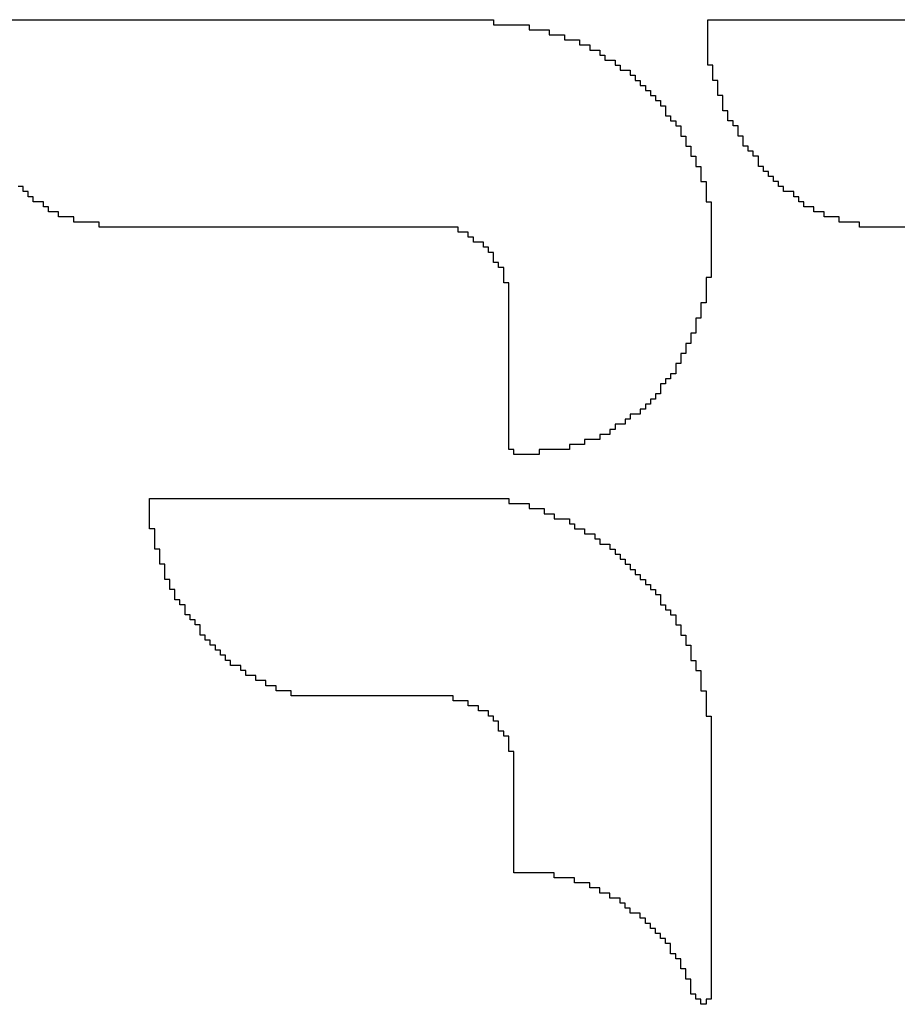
# Model space of a CAD drawing. Header units: millimetres. Extents: x -1.5 to 11.1, y -3 to 5.
# Tile 16 of 256: x 0.4619 to 0.5418, y 0.7724 to 0.8621. Entities that reach past the tile are written whole.
import ezdxf

# ---------------------------------------------------------------- set-up
doc = ezdxf.new("R2010")
doc.units = ezdxf.units.MM
doc.header["$MEASUREMENT"] = 0
doc.layers.add('TopOverlay', color=2, linetype='Continuous', true_color=0xffff00)

# ---------------------------------------------------------------- blocks, each defined once
blk = doc.blocks.new('GRF_2021_F____17')
at = {"layer": 'TopOverlay'}
for p, q in [((-0.145211, 0.037118), (-0.094952, 0.037118)), ((-0.094952, 0.037118), (-0.094952, 0.036657)), ((-0.07543, 0.036657), (-0.07543, 0.037118)), ((-0.07543, 0.037118), (-0.025632, 0.037118)), ((-0.094952, 0.036657), (-0.091724, 0.036657)), ((-0.091724, 0.036657), (-0.091724, 0.036196)), ((-0.091724, 0.036196), (-0.08988, 0.036196)), ((-0.08988, 0.036196), (-0.08988, 0.035735)), ((-0.07543, 0.036196), (-0.07543, 0.036657)), ((-0.07543, 0.035735), (-0.07543, 0.036196)), ((-0.08988, 0.035735), (-0.088496, 0.035735)), ((-0.088496, 0.035735), (-0.088496, 0.035274)), ((-0.088496, 0.035274), (-0.087113, 0.035274)), ((-0.087113, 0.035274), (-0.087113, 0.034813)), ((-0.07543, 0.035274), (-0.07543, 0.035735)), ((-0.07543, 0.034813), (-0.07543, 0.035274)), ((-0.087113, 0.034813), (-0.086191, 0.034813)), ((-0.086191, 0.034813), (-0.086191, 0.034352)), ((-0.086191, 0.034352), (-0.085269, 0.034352)), ((-0.085269, 0.034352), (-0.085269, 0.03389)), ((-0.07543, 0.034352), (-0.07543, 0.034813)), ((-0.07543, 0.03389), (-0.07543, 0.034352)), ((-0.085269, 0.03389), (-0.084808, 0.03389)), ((-0.084808, 0.03389), (-0.084807, 0.033429)), ((-0.084807, 0.033429), (-0.083885, 0.033429)), ((-0.083885, 0.033429), (-0.083885, 0.032968)), ((-0.07543, 0.033429), (-0.07543, 0.03389)), ((-0.07543, 0.032968), (-0.07543, 0.033429)), ((-0.083885, 0.032968), (-0.083424, 0.032968)), ((-0.083424, 0.032968), (-0.083424, 0.032507)), ((-0.083424, 0.032507), (-0.082502, 0.032507)), ((-0.082502, 0.032507), (-0.082502, 0.032046)), ((-0.074969, 0.032968), (-0.07543, 0.032968)), ((-0.074969, 0.032507), (-0.074969, 0.032968)), ((-0.074969, 0.032046), (-0.074969, 0.032507)), ((-0.082502, 0.032046), (-0.082041, 0.032046)), ((-0.082041, 0.032046), (-0.082041, 0.031585)), ((-0.082041, 0.031585), (-0.08158, 0.031585)), ((-0.08158, 0.031585), (-0.08158, 0.031124)), ((-0.074969, 0.031585), (-0.074969, 0.032046)), ((-0.074508, 0.031585), (-0.074969, 0.031585)), ((-0.074508, 0.031124), (-0.074508, 0.031585)), ((-0.08158, 0.031124), (-0.081119, 0.031124)), ((-0.081119, 0.031124), (-0.081119, 0.030663)), ((-0.081119, 0.030663), (-0.080658, 0.030663)), ((-0.080658, 0.030663), (-0.080658, 0.030202)), ((-0.074508, 0.030663), (-0.074508, 0.031124)), ((-0.074508, 0.030202), (-0.074508, 0.030663)), ((-0.080658, 0.030202), (-0.080197, 0.030202)), ((-0.080197, 0.030202), (-0.080197, 0.029741)), ((-0.080197, 0.029741), (-0.079735, 0.029741)), ((-0.079735, 0.029741), (-0.079735, 0.029279)), ((-0.074047, 0.030202), (-0.074508, 0.030202)), ((-0.074047, 0.029741), (-0.074047, 0.030202)), ((-0.074047, 0.029279), (-0.074047, 0.029741)), ((-0.079735, 0.029279), (-0.079274, 0.029279)), ((-0.079274, 0.029279), (-0.079274, 0.028818)), ((-0.079274, 0.028818), (-0.079274, 0.028357)), ((-0.074047, 0.028818), (-0.074047, 0.029279)), ((-0.073586, 0.028818), (-0.074047, 0.028818)), ((-0.073586, 0.028357), (-0.073586, 0.028818)), ((-0.079274, 0.028357), (-0.078813, 0.028357)), ((-0.078813, 0.028357), (-0.078813, 0.027896)), ((-0.078813, 0.027896), (-0.078352, 0.027896)), ((-0.078352, 0.027896), (-0.078352, 0.027435)), ((-0.073586, 0.027896), (-0.073586, 0.028357)), ((-0.073124, 0.027896), (-0.073586, 0.027896)), ((-0.073124, 0.027435), (-0.073124, 0.027896)), ((-0.078352, 0.027435), (-0.077891, 0.027435)), ((-0.077891, 0.027435), (-0.077891, 0.026974)), ((-0.077891, 0.026974), (-0.077891, 0.026513)), ((-0.072663, 0.027435), (-0.073124, 0.027435)), ((-0.072663, 0.026974), (-0.072663, 0.027435)), ((-0.072663, 0.026513), (-0.072663, 0.026974)), ((-0.077891, 0.026513), (-0.07743, 0.026513)), ((-0.07743, 0.026513), (-0.07743, 0.026052)), ((-0.07743, 0.026052), (-0.07743, 0.025591)), ((-0.072202, 0.026513), (-0.072663, 0.026513)), ((-0.072202, 0.026052), (-0.072202, 0.026513)), ((-0.072202, 0.025591), (-0.072202, 0.026052)), ((-0.07743, 0.025591), (-0.076969, 0.025591)), ((-0.076969, 0.025591), (-0.076969, 0.02513)), ((-0.071741, 0.025591), (-0.072202, 0.025591)), ((-0.071741, 0.02513), (-0.071741, 0.025591)), ((-0.076969, 0.02513), (-0.076969, 0.024669)), ((-0.076969, 0.024669), (-0.076508, 0.024669)), ((-0.076508, 0.024669), (-0.076508, 0.024207)), ((-0.07128, 0.02513), (-0.071741, 0.02513)), ((-0.07128, 0.024669), (-0.07128, 0.02513)), ((-0.070819, 0.024669), (-0.07128, 0.024669)), ((-0.070819, 0.024207), (-0.070819, 0.024669)), ((-0.076508, 0.024207), (-0.076508, 0.023746)), ((-0.076508, 0.023746), (-0.076047, 0.023746)), ((-0.076047, 0.023746), (-0.076047, 0.023285)), ((-0.070819, 0.023746), (-0.070819, 0.024207)), ((-0.070358, 0.023746), (-0.070819, 0.023746)), ((-0.070358, 0.023285), (-0.070358, 0.023746)), ((-0.076047, 0.023285), (-0.076047, 0.022824)), ((-0.076047, 0.022824), (-0.076047, 0.022363)), ((-0.069897, 0.023285), (-0.070358, 0.023285)), ((-0.069897, 0.022824), (-0.069897, 0.023285)), ((-0.069436, 0.022824), (-0.069897, 0.022824)), ((-0.069436, 0.022363), (-0.069436, 0.022824)), ((-0.137833, 0.021902), (-0.138294, 0.021902)), ((-0.137833, 0.021441), (-0.137833, 0.021902)), ((-0.076047, 0.022363), (-0.075586, 0.022363)), ((-0.075586, 0.022363), (-0.075585, 0.021902)), ((-0.075585, 0.021902), (-0.075586, 0.021441)), ((-0.068975, 0.022363), (-0.069436, 0.022363)), ((-0.068975, 0.021902), (-0.068975, 0.022363)), ((-0.068514, 0.021902), (-0.068975, 0.021902)), ((-0.068514, 0.021441), (-0.068514, 0.021902)), ((-0.137372, 0.021441), (-0.137833, 0.021441)), ((-0.137372, 0.02098), (-0.137372, 0.021441)), ((-0.136911, 0.02098), (-0.137372, 0.02098)), ((-0.136911, 0.020519), (-0.136911, 0.02098)), ((-0.075586, 0.021441), (-0.075585, 0.02098)), ((-0.075585, 0.02098), (-0.075586, 0.020519)), ((-0.067591, 0.021441), (-0.068514, 0.021441)), ((-0.067591, 0.02098), (-0.067591, 0.021441)), ((-0.06713, 0.02098), (-0.067591, 0.02098)), ((-0.06713, 0.020519), (-0.06713, 0.02098)), ((-0.135989, 0.020519), (-0.136911, 0.020519)), ((-0.135989, 0.020058), (-0.135989, 0.020519)), ((-0.135528, 0.020058), (-0.135989, 0.020058)), ((-0.135528, 0.019596), (-0.135528, 0.020058)), ((-0.075586, 0.020519), (-0.075124, 0.020519)), ((-0.075124, 0.020519), (-0.075124, 0.020058)), ((-0.075124, 0.020058), (-0.075124, 0.019596)), ((-0.066669, 0.020519), (-0.06713, 0.020519)), ((-0.066669, 0.020058), (-0.066669, 0.020519)), ((-0.065747, 0.020058), (-0.066669, 0.020058)), ((-0.065747, 0.019596), (-0.065747, 0.020058)), ((-0.134606, 0.019596), (-0.135528, 0.019596)), ((-0.134606, 0.019135), (-0.134606, 0.019596)), ((-0.133222, 0.019135), (-0.134606, 0.019135)), ((-0.133222, 0.018674), (-0.133222, 0.019135)), ((-0.075124, 0.019596), (-0.075124, 0.019135)), ((-0.075124, 0.019135), (-0.075124, 0.018674)), ((-0.064825, 0.019596), (-0.065747, 0.019596)), ((-0.064825, 0.019135), (-0.064825, 0.019596)), ((-0.063441, 0.019135), (-0.064825, 0.019135)), ((-0.063441, 0.018674), (-0.063441, 0.019135)), ((-0.130917, 0.018674), (-0.133222, 0.018674)), ((-0.130917, 0.018213), (-0.130917, 0.018674)), ((-0.098179, 0.018213), (-0.130917, 0.018213)), ((-0.098179, 0.017752), (-0.098179, 0.018213)), ((-0.075124, 0.018674), (-0.075124, 0.018213)), ((-0.075124, 0.018213), (-0.075124, 0.017752)), ((-0.061597, 0.018674), (-0.063441, 0.018674)), ((-0.061597, 0.018213), (-0.061597, 0.018674)), ((-0.028859, 0.018213), (-0.061597, 0.018213)), ((-0.097257, 0.017752), (-0.098179, 0.017752)), ((-0.097257, 0.017291), (-0.097257, 0.017752)), ((-0.096796, 0.017291), (-0.097257, 0.017291)), ((-0.096796, 0.01683), (-0.096796, 0.017291)), ((-0.075124, 0.017752), (-0.075124, 0.017291)), ((-0.075124, 0.017291), (-0.075124, 0.01683)), ((-0.095874, 0.01683), (-0.096796, 0.01683)), ((-0.095874, 0.016369), (-0.095874, 0.01683)), ((-0.095413, 0.016369), (-0.095874, 0.016369)), ((-0.095413, 0.015908), (-0.095413, 0.016369)), ((-0.075124, 0.01683), (-0.075124, 0.016369)), ((-0.075124, 0.016369), (-0.075124, 0.015908)), ((-0.094952, 0.015908), (-0.095413, 0.015908)), ((-0.094952, 0.015447), (-0.094952, 0.015908)), ((-0.094952, 0.014986), (-0.094952, 0.015447)), ((-0.075124, 0.015908), (-0.075124, 0.015447)), ((-0.075124, 0.015447), (-0.075124, 0.014986)), ((-0.094491, 0.014986), (-0.094952, 0.014986)), ((-0.094491, 0.014524), (-0.094491, 0.014986)), ((-0.094029, 0.014524), (-0.094491, 0.014524)), ((-0.094029, 0.014063), (-0.094029, 0.014524)), ((-0.075124, 0.014986), (-0.075124, 0.014524)), ((-0.075124, 0.014524), (-0.075124, 0.014063)), ((-0.094029, 0.013602), (-0.094029, 0.014063)), ((-0.094029, 0.013141), (-0.094029, 0.013602)), ((-0.075124, 0.013602), (-0.075586, 0.013602)), ((-0.075586, 0.013602), (-0.075586, 0.013141)), ((-0.075124, 0.014063), (-0.075124, 0.013602)), ((-0.093568, 0.013141), (-0.094029, 0.013141)), ((-0.093568, 0.01268), (-0.093568, 0.013141)), ((-0.093568, 0.012219), (-0.093568, 0.01268)), ((-0.075586, 0.013141), (-0.075586, 0.01268)), ((-0.075586, 0.01268), (-0.075586, 0.012219)), ((-0.093568, 0.011758), (-0.093568, 0.012219)), ((-0.093568, 0.011297), (-0.093568, 0.011758)), ((-0.075586, 0.012219), (-0.075586, 0.011758)), ((-0.075586, 0.011758), (-0.075585, 0.011297)), ((-0.093568, 0.010836), (-0.093568, 0.011297)), ((-0.093568, 0.010375), (-0.093568, 0.010836)), ((-0.075585, 0.011297), (-0.076047, 0.011297)), ((-0.076047, 0.011297), (-0.076047, 0.010836)), ((-0.076047, 0.010836), (-0.076047, 0.010375)), ((-0.093568, 0.009914), (-0.093568, 0.010375)), ((-0.093568, 0.009452), (-0.093568, 0.009914)), ((-0.076047, 0.009914), (-0.076508, 0.009914)), ((-0.076508, 0.009914), (-0.076508, 0.009452)), ((-0.076047, 0.010375), (-0.076047, 0.009914)), ((-0.093568, 0.008991), (-0.093568, 0.009452)), ((-0.093568, 0.00853), (-0.093568, 0.008991)), ((-0.076508, 0.009452), (-0.076508, 0.008991)), ((-0.076508, 0.008991), (-0.076508, 0.00853)), ((-0.093568, 0.008069), (-0.093568, 0.00853)), ((-0.076508, 0.00853), (-0.076969, 0.00853)), ((-0.076969, 0.00853), (-0.076969, 0.008069)), ((-0.093568, 0.007608), (-0.093568, 0.008069)), ((-0.093568, 0.007147), (-0.093568, 0.007608)), ((-0.076969, 0.007608), (-0.07743, 0.007608)), ((-0.07743, 0.007608), (-0.07743, 0.007147)), ((-0.076969, 0.008069), (-0.076969, 0.007608)), ((-0.093568, 0.006686), (-0.093568, 0.007147)), ((-0.093568, 0.006225), (-0.093568, 0.006686)), ((-0.07743, 0.006686), (-0.077891, 0.006686)), ((-0.077891, 0.006686), (-0.077891, 0.006225)), ((-0.07743, 0.007147), (-0.07743, 0.006686)), ((-0.093568, 0.005764), (-0.093568, 0.006225)), ((-0.093568, 0.005303), (-0.093568, 0.005764)), ((-0.077891, 0.005764), (-0.078352, 0.005764)), ((-0.078352, 0.005764), (-0.078352, 0.005303)), ((-0.077891, 0.006225), (-0.077891, 0.005764)), ((-0.093568, 0.004842), (-0.093568, 0.005303)), ((-0.093568, 0.00438), (-0.093568, 0.004842)), ((-0.078352, 0.004842), (-0.078813, 0.004842)), ((-0.078813, 0.004842), (-0.078813, 0.00438)), ((-0.078352, 0.005303), (-0.078352, 0.004842)), ((-0.093568, 0.003919), (-0.093568, 0.00438)), ((-0.093568, 0.003458), (-0.093568, 0.003919)), ((-0.079274, 0.003919), (-0.079735, 0.003919)), ((-0.079735, 0.003919), (-0.079735, 0.003458)), ((-0.078813, 0.00438), (-0.079274, 0.00438)), ((-0.079274, 0.00438), (-0.079274, 0.003919)), ((-0.093568, 0.002997), (-0.093568, 0.003458)), ((-0.093568, 0.002536), (-0.093568, 0.002997)), ((-0.079735, 0.002997), (-0.080197, 0.002997)), ((-0.080197, 0.002997), (-0.080197, 0.002536)), ((-0.079735, 0.003458), (-0.079735, 0.002997)), ((-0.093568, 0.002075), (-0.093568, 0.002536)), ((-0.093568, 0.001614), (-0.093568, 0.002075)), ((-0.080658, 0.002075), (-0.081119, 0.002075)), ((-0.081119, 0.002075), (-0.081119, 0.001614)), ((-0.080197, 0.002536), (-0.080658, 0.002536)), ((-0.080658, 0.002536), (-0.080658, 0.002075)), ((-0.093568, 0.001153), (-0.093568, 0.001614)), ((-0.093568, 0.000692), (-0.093568, 0.001153)), ((-0.08158, 0.001153), (-0.082502, 0.001153)), ((-0.082502, 0.001153), (-0.082502, 0.000692)), ((-0.081119, 0.001614), (-0.08158, 0.001614)), ((-0.08158, 0.001614), (-0.08158, 0.001153)), ((-0.093568, 0.00023), (-0.093568, 0.000692)), ((-0.093568, -0.000231), (-0.093568, 0.00023)), ((-0.082963, 0.00023), (-0.083885, 0.00023)), ((-0.083885, 0.00023), (-0.083885, -0.000231)), ((-0.082502, 0.000692), (-0.082963, 0.000692)), ((-0.082963, 0.000692), (-0.082963, 0.00023)), ((-0.093568, -0.000692), (-0.093568, -0.000231)), ((-0.093568, -0.001153), (-0.093568, -0.000692)), ((-0.084346, -0.000692), (-0.085269, -0.000692)), ((-0.085269, -0.000692), (-0.085269, -0.001153)), ((-0.083885, -0.000231), (-0.084347, -0.000231)), ((-0.084347, -0.000231), (-0.084346, -0.000692)), ((-0.093568, -0.001614), (-0.093568, -0.001153)), ((-0.093568, -0.002075), (-0.093568, -0.001614)), ((-0.086652, -0.001614), (-0.088035, -0.001614)), ((-0.088035, -0.001614), (-0.088035, -0.002075)), ((-0.085269, -0.001153), (-0.086652, -0.001153)), ((-0.086652, -0.001153), (-0.086652, -0.001614)), ((-0.093107, -0.002075), (-0.093568, -0.002075)), ((-0.093107, -0.002536), (-0.093107, -0.002075)), ((-0.090802, -0.002536), (-0.093107, -0.002536)), ((-0.088035, -0.002075), (-0.090802, -0.002075)), ((-0.090802, -0.002075), (-0.090802, -0.002536)), ((-0.126306, -0.006997), (-0.126306, -0.006536)), ((-0.126306, -0.006536), (-0.093568, -0.006536)), ((-0.126306, -0.007458), (-0.126306, -0.006997)), ((-0.093568, -0.006536), (-0.093568, -0.006997)), ((-0.093568, -0.006997), (-0.091724, -0.006997)), ((-0.091724, -0.006997), (-0.091724, -0.007458)), ((-0.126306, -0.007919), (-0.126306, -0.007458)), ((-0.126306, -0.00838), (-0.126306, -0.007919)), ((-0.091724, -0.007458), (-0.090341, -0.007458)), ((-0.090341, -0.007458), (-0.090341, -0.007919)), ((-0.090341, -0.007919), (-0.089418, -0.007919)), ((-0.089418, -0.007919), (-0.089418, -0.00838)), ((-0.126306, -0.008842), (-0.126306, -0.00838)), ((-0.126306, -0.009303), (-0.126306, -0.008842)), ((-0.089418, -0.00838), (-0.088035, -0.00838)), ((-0.088035, -0.00838), (-0.088035, -0.008842)), ((-0.088035, -0.008842), (-0.087574, -0.008842)), ((-0.087574, -0.008842), (-0.087574, -0.009303)), ((-0.125845, -0.009303), (-0.126306, -0.009303)), ((-0.125845, -0.009764), (-0.125845, -0.009303)), ((-0.125845, -0.010225), (-0.125845, -0.009764)), ((-0.087574, -0.009303), (-0.086652, -0.009303)), ((-0.086652, -0.009303), (-0.086652, -0.009764)), ((-0.086652, -0.009764), (-0.08573, -0.009764)), ((-0.08573, -0.009764), (-0.08573, -0.010225)), ((-0.125845, -0.010686), (-0.125845, -0.010225)), ((-0.125845, -0.011147), (-0.125845, -0.010686)), ((-0.08573, -0.010225), (-0.085269, -0.010225)), ((-0.085269, -0.010225), (-0.085269, -0.010686)), ((-0.085269, -0.010686), (-0.084346, -0.010686)), ((-0.084346, -0.010686), (-0.084346, -0.011147)), ((-0.125384, -0.011147), (-0.125845, -0.011147)), ((-0.125384, -0.011608), (-0.125384, -0.011147)), ((-0.125384, -0.012069), (-0.125384, -0.011608)), ((-0.084346, -0.011147), (-0.083885, -0.011147)), ((-0.083885, -0.011147), (-0.083885, -0.011608)), ((-0.083885, -0.011608), (-0.083424, -0.011608)), ((-0.083424, -0.011608), (-0.083424, -0.012069)), ((-0.125384, -0.01253), (-0.125384, -0.012069)), ((-0.124923, -0.01253), (-0.125384, -0.01253)), ((-0.124923, -0.012991), (-0.124923, -0.01253)), ((-0.083424, -0.012069), (-0.082963, -0.012069)), ((-0.082963, -0.012069), (-0.082963, -0.01253)), ((-0.082963, -0.01253), (-0.082502, -0.01253)), ((-0.082502, -0.01253), (-0.082502, -0.012991)), ((-0.124923, -0.013452), (-0.124923, -0.012991)), ((-0.124923, -0.013914), (-0.124923, -0.013452)), ((-0.082502, -0.012991), (-0.082041, -0.012991)), ((-0.082041, -0.012991), (-0.082041, -0.013452)), ((-0.082041, -0.013452), (-0.08158, -0.013452)), ((-0.08158, -0.013452), (-0.08158, -0.013914)), ((-0.124462, -0.013914), (-0.124923, -0.013914)), ((-0.124462, -0.014375), (-0.124462, -0.013914)), ((-0.08158, -0.013914), (-0.081119, -0.013914)), ((-0.081119, -0.013914), (-0.081119, -0.014375)), ((-0.124462, -0.014836), (-0.124462, -0.014375)), ((-0.124, -0.014836), (-0.124462, -0.014836)), ((-0.124, -0.015297), (-0.124, -0.014836)), ((-0.081119, -0.014375), (-0.080658, -0.014375)), ((-0.080658, -0.014375), (-0.080658, -0.014836)), ((-0.080658, -0.014836), (-0.080197, -0.014836)), ((-0.080197, -0.014836), (-0.080197, -0.015297)), ((-0.124, -0.015758), (-0.124, -0.015297)), ((-0.123539, -0.015758), (-0.124, -0.015758)), ((-0.123539, -0.016219), (-0.123539, -0.015758)), ((-0.080197, -0.015297), (-0.079735, -0.015297)), ((-0.079735, -0.015297), (-0.079735, -0.015758)), ((-0.079735, -0.015758), (-0.079735, -0.016219)), ((-0.123078, -0.016219), (-0.123539, -0.016219)), ((-0.123078, -0.01668), (-0.123078, -0.016219)), ((-0.123078, -0.017141), (-0.123078, -0.01668)), ((-0.079735, -0.016219), (-0.079274, -0.016219)), ((-0.079274, -0.016219), (-0.079274, -0.01668)), ((-0.079274, -0.01668), (-0.078813, -0.01668)), ((-0.078813, -0.01668), (-0.078813, -0.017141)), ((-0.122617, -0.017141), (-0.123078, -0.017141)), ((-0.122617, -0.017602), (-0.122617, -0.017141)), ((-0.122156, -0.017602), (-0.122617, -0.017602)), ((-0.122156, -0.018063), (-0.122156, -0.017602)), ((-0.078813, -0.017141), (-0.078352, -0.017141)), ((-0.078352, -0.017141), (-0.078352, -0.017602)), ((-0.078352, -0.017602), (-0.078352, -0.018063)), ((-0.121695, -0.018063), (-0.122156, -0.018063)), ((-0.121695, -0.018524), (-0.121695, -0.018063)), ((-0.121695, -0.018986), (-0.121695, -0.018524)), ((-0.078352, -0.018063), (-0.077891, -0.018063)), ((-0.077891, -0.018063), (-0.077891, -0.018524)), ((-0.077891, -0.018524), (-0.077891, -0.018986)), ((-0.121234, -0.018986), (-0.121695, -0.018986)), ((-0.121234, -0.019447), (-0.121234, -0.018986)), ((-0.120773, -0.019447), (-0.121234, -0.019447)), ((-0.120773, -0.019908), (-0.120773, -0.019447)), ((-0.077891, -0.018986), (-0.07743, -0.018986)), ((-0.07743, -0.018986), (-0.07743, -0.019447)), ((-0.07743, -0.019447), (-0.07743, -0.019908)), ((-0.120312, -0.019908), (-0.120773, -0.019908)), ((-0.120312, -0.020369), (-0.120312, -0.019908)), ((-0.119851, -0.020369), (-0.120312, -0.020369)), ((-0.119851, -0.02083), (-0.119851, -0.020369)), ((-0.07743, -0.019908), (-0.076969, -0.019908)), ((-0.076969, -0.019908), (-0.076969, -0.020369)), ((-0.076969, -0.020369), (-0.076969, -0.02083)), ((-0.11939, -0.02083), (-0.119851, -0.02083)), ((-0.11939, -0.021291), (-0.11939, -0.02083)), ((-0.118929, -0.021291), (-0.11939, -0.021291)), ((-0.118929, -0.021752), (-0.118929, -0.021291)), ((-0.076969, -0.02083), (-0.076969, -0.021291)), ((-0.076969, -0.021291), (-0.076508, -0.021291)), ((-0.076508, -0.021291), (-0.076508, -0.021752)), ((-0.118006, -0.021752), (-0.118929, -0.021752)), ((-0.118006, -0.022213), (-0.118006, -0.021752)), ((-0.117545, -0.022213), (-0.118006, -0.022213)), ((-0.117545, -0.022674), (-0.117545, -0.022213)), ((-0.076508, -0.021752), (-0.076508, -0.022213)), ((-0.076508, -0.022213), (-0.076047, -0.022213)), ((-0.076047, -0.022213), (-0.076047, -0.022674)), ((-0.116623, -0.022674), (-0.117545, -0.022674)), ((-0.116623, -0.023135), (-0.116623, -0.022674)), ((-0.115701, -0.023135), (-0.116623, -0.023135)), ((-0.115701, -0.023597), (-0.115701, -0.023135)), ((-0.076047, -0.022674), (-0.076047, -0.023135)), ((-0.076047, -0.023135), (-0.076047, -0.023597)), ((-0.114779, -0.023597), (-0.115701, -0.023597)), ((-0.114779, -0.024058), (-0.114779, -0.023597)), ((-0.113395, -0.024057), (-0.114779, -0.024058)), ((-0.113395, -0.024519), (-0.113395, -0.024057)), ((-0.076047, -0.023597), (-0.076047, -0.024058)), ((-0.076047, -0.024058), (-0.075586, -0.024058)), ((-0.075586, -0.024058), (-0.075586, -0.024519)), ((-0.09864, -0.024519), (-0.113395, -0.024519)), ((-0.09864, -0.02498), (-0.09864, -0.024519)), ((-0.097257, -0.02498), (-0.09864, -0.02498)), ((-0.097257, -0.025441), (-0.097257, -0.02498)), ((-0.075586, -0.024519), (-0.075586, -0.02498)), ((-0.075586, -0.02498), (-0.075586, -0.025441)), ((-0.096335, -0.025441), (-0.097257, -0.025441)), ((-0.096335, -0.025902), (-0.096335, -0.025441)), ((-0.095413, -0.025902), (-0.096335, -0.025902)), ((-0.095413, -0.026363), (-0.095413, -0.025902)), ((-0.075586, -0.025441), (-0.075586, -0.025902)), ((-0.075586, -0.025902), (-0.075586, -0.026363)), ((-0.094952, -0.026363), (-0.095413, -0.026363)), ((-0.094952, -0.026824), (-0.094952, -0.026363)), ((-0.094491, -0.026824), (-0.094952, -0.026824)), ((-0.094491, -0.027285), (-0.094491, -0.026824)), ((-0.075586, -0.026363), (-0.075124, -0.026363)), ((-0.075124, -0.026363), (-0.075124, -0.026824)), ((-0.075124, -0.026824), (-0.075124, -0.027285)), ((-0.094491, -0.027746), (-0.094491, -0.027285)), ((-0.094029, -0.027746), (-0.094491, -0.027746)), ((-0.094029, -0.028207), (-0.094029, -0.027746)), ((-0.075124, -0.027285), (-0.075124, -0.027746)), ((-0.075124, -0.027746), (-0.075124, -0.028208)), ((-0.093568, -0.028207), (-0.094029, -0.028207)), ((-0.093568, -0.028669), (-0.093568, -0.028207)), ((-0.093568, -0.02913), (-0.093568, -0.028669)), ((-0.075124, -0.028208), (-0.075124, -0.028669)), ((-0.075124, -0.028669), (-0.075124, -0.02913)), ((-0.093568, -0.029591), (-0.093568, -0.02913)), ((-0.093107, -0.029591), (-0.093568, -0.029591)), ((-0.093107, -0.030052), (-0.093107, -0.029591)), ((-0.075124, -0.02913), (-0.075124, -0.029591)), ((-0.075124, -0.029591), (-0.075124, -0.030052)), ((-0.093107, -0.030513), (-0.093107, -0.030052)), ((-0.093107, -0.030974), (-0.093107, -0.030513)), ((-0.075124, -0.030052), (-0.075124, -0.030513)), ((-0.075124, -0.030513), (-0.075124, -0.030974)), ((-0.093107, -0.031435), (-0.093107, -0.030974)), ((-0.075124, -0.030974), (-0.075124, -0.031435)), ((-0.093107, -0.031896), (-0.093107, -0.031435)), ((-0.093107, -0.032357), (-0.093107, -0.031896)), ((-0.075124, -0.031435), (-0.075124, -0.031896)), ((-0.075124, -0.031896), (-0.075124, -0.032357)), ((-0.093107, -0.032819), (-0.093107, -0.032357)), ((-0.093107, -0.033279), (-0.093107, -0.032819)), ((-0.075124, -0.032357), (-0.075124, -0.032819)), ((-0.075124, -0.032819), (-0.075124, -0.033279)), ((-0.093107, -0.033741), (-0.093107, -0.033279)), ((-0.093107, -0.034202), (-0.093107, -0.033741)), ((-0.075124, -0.033279), (-0.075124, -0.033741)), ((-0.075124, -0.033741), (-0.075124, -0.034202)), ((-0.093107, -0.034663), (-0.093107, -0.034202)), ((-0.093107, -0.035124), (-0.093107, -0.034663)), ((-0.075124, -0.034202), (-0.075124, -0.034663)), ((-0.075124, -0.034663), (-0.075124, -0.035124)), ((-0.093107, -0.035585), (-0.093107, -0.035124)), ((-0.093107, -0.036046), (-0.093107, -0.035585)), ((-0.075124, -0.035124), (-0.075124, -0.035585)), ((-0.075124, -0.035585), (-0.075124, -0.036046)), ((-0.093107, -0.036507), (-0.093107, -0.036046)), ((-0.093107, -0.036968), (-0.093107, -0.036507)), ((-0.075124, -0.036046), (-0.075124, -0.036507)), ((-0.075124, -0.036507), (-0.075124, -0.036968)), ((-0.093107, -0.037429), (-0.093107, -0.036968)), ((-0.093107, -0.037891), (-0.093107, -0.037429)), ((-0.075124, -0.036968), (-0.075124, -0.037429)), ((-0.075124, -0.037429), (-0.075124, -0.037891)), ((-0.093107, -0.038352), (-0.093107, -0.037891)), ((-0.093107, -0.038813), (-0.093107, -0.038352)), ((-0.075124, -0.037891), (-0.075124, -0.038352)), ((-0.075124, -0.038352), (-0.075124, -0.038813)), ((-0.093107, -0.039274), (-0.093107, -0.038813)), ((-0.093107, -0.039735), (-0.093107, -0.039274)), ((-0.075124, -0.038813), (-0.075124, -0.039274)), ((-0.075124, -0.039274), (-0.075124, -0.039735)), ((-0.093107, -0.040196), (-0.093107, -0.039735)), ((-0.093107, -0.040657), (-0.093107, -0.040196)), ((-0.075124, -0.039735), (-0.075124, -0.040196)), ((-0.075124, -0.040196), (-0.075124, -0.040657)), ((-0.089418, -0.040657), (-0.093107, -0.040657)), ((-0.089418, -0.041118), (-0.089418, -0.040657)), ((-0.087574, -0.041118), (-0.089418, -0.041118)), ((-0.087574, -0.041579), (-0.087574, -0.041118)), ((-0.075124, -0.040657), (-0.075124, -0.041118)), ((-0.075124, -0.041118), (-0.075124, -0.041579)), ((-0.086191, -0.041579), (-0.087574, -0.041579)), ((-0.086191, -0.04204), (-0.086191, -0.041579)), ((-0.085269, -0.04204), (-0.086191, -0.04204)), ((-0.085269, -0.042501), (-0.085269, -0.04204)), ((-0.075124, -0.041579), (-0.075124, -0.04204)), ((-0.075124, -0.04204), (-0.075124, -0.042501)), ((-0.084346, -0.042501), (-0.085269, -0.042501)), ((-0.084346, -0.042963), (-0.084346, -0.042501)), ((-0.083424, -0.042963), (-0.084346, -0.042963)), ((-0.083424, -0.043424), (-0.083424, -0.042963)), ((-0.075124, -0.042501), (-0.075124, -0.042963)), ((-0.075124, -0.042963), (-0.075124, -0.043424)), ((-0.082963, -0.043424), (-0.083424, -0.043424)), ((-0.082963, -0.043885), (-0.082963, -0.043424)), ((-0.082502, -0.043885), (-0.082963, -0.043885)), ((-0.082502, -0.044346), (-0.082502, -0.043885)), ((-0.075124, -0.043424), (-0.075124, -0.043885)), ((-0.075124, -0.043885), (-0.075124, -0.044346)), ((-0.08158, -0.044346), (-0.082502, -0.044346)), ((-0.08158, -0.044807), (-0.08158, -0.044346)), ((-0.081119, -0.044807), (-0.08158, -0.044807)), ((-0.081119, -0.045268), (-0.081119, -0.044807)), ((-0.075124, -0.044346), (-0.075124, -0.044807)), ((-0.075124, -0.044807), (-0.075124, -0.045268)), ((-0.080657, -0.045268), (-0.081119, -0.045268)), ((-0.080658, -0.045729), (-0.080657, -0.045268)), ((-0.080196, -0.045729), (-0.080658, -0.045729)), ((-0.080197, -0.04619), (-0.080196, -0.045729)), ((-0.075124, -0.045268), (-0.075124, -0.045729)), ((-0.075124, -0.045729), (-0.075124, -0.04619)), ((-0.079735, -0.04619), (-0.080197, -0.04619)), ((-0.079735, -0.046651), (-0.079735, -0.04619)), ((-0.079274, -0.046651), (-0.079735, -0.046651)), ((-0.079274, -0.047112), (-0.079274, -0.046651)), ((-0.075124, -0.04619), (-0.075124, -0.046651)), ((-0.075124, -0.046651), (-0.075124, -0.047112)), ((-0.078813, -0.047112), (-0.079274, -0.047112)), ((-0.078813, -0.047573), (-0.078813, -0.047112)), ((-0.078813, -0.048035), (-0.078813, -0.047573)), ((-0.075124, -0.047112), (-0.075124, -0.047573)), ((-0.075124, -0.047573), (-0.075124, -0.048035)), ((-0.078352, -0.048035), (-0.078813, -0.048035)), ((-0.078352, -0.048496), (-0.078352, -0.048035)), ((-0.075124, -0.048035), (-0.075124, -0.048496)), ((-0.077891, -0.048496), (-0.078352, -0.048496)), ((-0.077891, -0.048957), (-0.077891, -0.048496)), ((-0.077891, -0.049418), (-0.077891, -0.048957)), ((-0.075124, -0.048496), (-0.075124, -0.048957)), ((-0.075124, -0.048957), (-0.075124, -0.049418)), ((-0.07743, -0.049418), (-0.077891, -0.049418)), ((-0.07743, -0.049879), (-0.07743, -0.049418)), ((-0.07743, -0.05034), (-0.07743, -0.049879)), ((-0.075124, -0.049418), (-0.075124, -0.049879)), ((-0.075124, -0.049879), (-0.075124, -0.05034)), ((-0.076969, -0.05034), (-0.07743, -0.05034)), ((-0.076969, -0.050801), (-0.076969, -0.05034)), ((-0.076969, -0.051262), (-0.076969, -0.050801)), ((-0.075124, -0.05034), (-0.075124, -0.050801)), ((-0.075124, -0.050801), (-0.075124, -0.051262)), ((-0.076969, -0.051723), (-0.076969, -0.051262)), ((-0.076508, -0.051723), (-0.076969, -0.051723)), ((-0.076508, -0.052184), (-0.076508, -0.051723)), ((-0.075124, -0.051262), (-0.075124, -0.051723)), ((-0.075124, -0.051723), (-0.075124, -0.052184)), ((-0.076047, -0.052184), (-0.076508, -0.052184)), ((-0.076047, -0.052645), (-0.076047, -0.052184)), ((-0.075586, -0.052645), (-0.076047, -0.052645)), ((-0.075585, -0.052184), (-0.075586, -0.052645)), ((-0.075124, -0.052184), (-0.075585, -0.052184))]:
    blk.add_line(p, q, dxfattribs=at)

msp = doc.modelspace()

# ---------------------------------------------------------------- block references
msp.add_blockref('GRF_2021_F____17', (0.6, 0.825))

doc.saveas('drawing.dxf')
